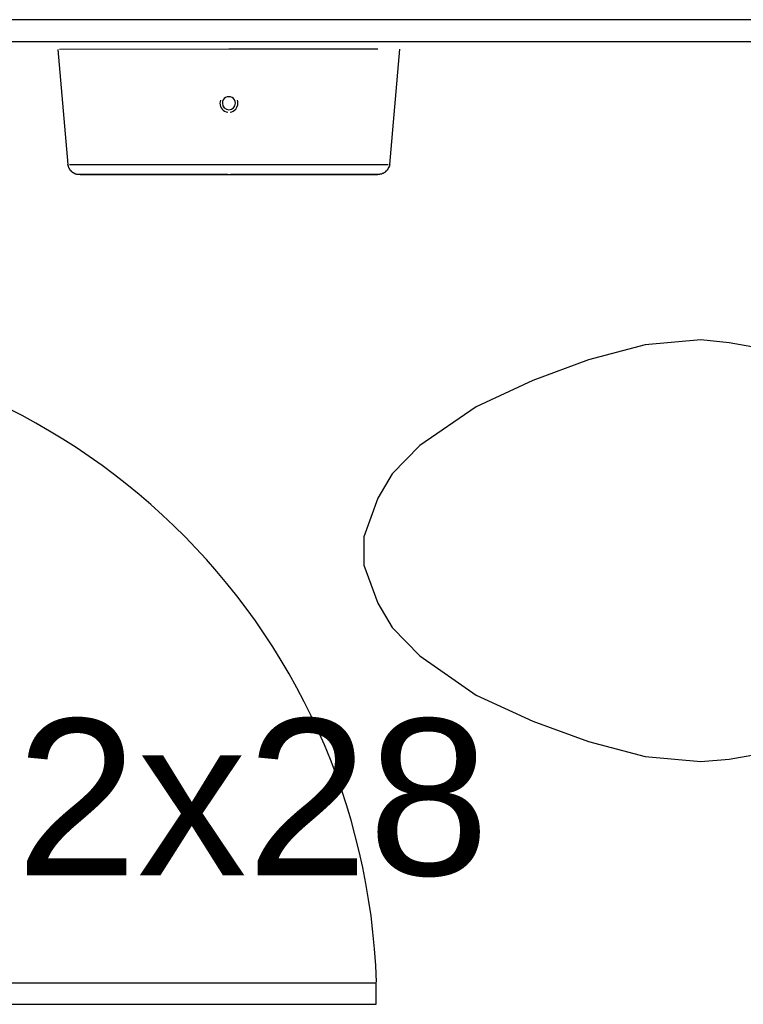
# Model space of a CAD drawing. Header units: millimetres. Extents: x 7 to 269, y 1 to 169.
# Tile 65 of 113: x 80.483 to 81.137, y 34.857 to 35.747. Entities that reach past the tile are written whole.
import ezdxf

# ---------------------------------------------------------------- set-up
doc = ezdxf.new("R2010")
doc.units = ezdxf.units.MM
doc.header["$MEASUREMENT"] = 0
doc.layers.add('Layout - Marco Polo', color=252, linetype='Continuous', lineweight=25)
doc.layers.add('Textos - Marco Polo', color=143, linetype='Continuous', lineweight=25)
doc.layers.add('Parede - Marco Polo', color=7, linetype='Continuous')
doc.styles.add('Arial', font='arial.ttf')

msp = doc.modelspace()

# ---------------------------------------------------------------- linework, layer by layer
at = {"layer": 'Layout - Marco Polo'}
for p, q in [((81.61335, 35.7268), (80.20385, 35.7268)), ((80.51735, 35.7198), (80.52635, 35.6158)), ((80.67185, 35.7203), (80.51885, 35.7198)), ((80.80635, 35.7203), (80.67185, 35.7203)), ((80.81735, 35.6158), (80.82635, 35.7203)), ((80.52785, 35.6158), (80.67185, 35.6158)), ((80.67185, 35.6158), (80.81585, 35.6158)), ((81.04785, 35.4528), (80.99685, 35.4393)), ((81.09835, 35.4573), (81.04785, 35.4528)), ((81.12385, 35.4548), (81.09835, 35.4573)), ((81.14935, 35.4503), (81.12385, 35.4548)), ((80.99685, 35.4393), (80.94635, 35.4208)), ((80.94635, 35.4208), (80.89535, 35.3968)), ((80.89535, 35.3968), (80.84435, 35.3618)), ((80.84435, 35.3618), (80.81935, 35.3363)), ((80.81935, 35.3363), (80.80635, 35.3143)), ((80.80635, 35.3143), (80.79385, 35.2793)), ((80.79385, 35.2793), (80.79385, 35.2538)), ((80.79385, 35.2538), (80.80635, 35.2193)), ((80.80635, 35.2193), (80.81935, 35.1973)), ((80.81935, 35.1973), (80.84435, 35.1718)), ((80.84435, 35.1718), (80.89535, 35.1363)), ((80.89535, 35.1363), (80.94635, 35.1128)), ((80.94635, 35.1128), (80.99685, 35.0943)), ((80.99685, 35.0943), (81.04785, 35.0808)), ((81.04785, 35.0808), (81.09835, 35.0763)), ((81.09835, 35.0763), (81.12385, 35.0783)), ((81.12385, 35.0783), (81.14935, 35.0828)), ((80.20385, 34.8763), (80.80485, 34.8763)), ((80.80485, 34.8568), (80.80485, 34.8763)), ((80.80485, 34.8568), (80.80485, 34.8763)), ((80.20385, 34.8568), (80.80485, 34.8568))]:
    msp.add_line(p, q, dxfattribs=at)
for points in [[(80.53735, 35.6068), (80.53685, 35.6068), (80.53635, 35.6068), (80.53585, 35.6068), (80.53535, 35.6068), (80.53485, 35.6068), (80.53485, 35.6068), (80.53435, 35.6068), (80.53385, 35.6073), (80.53335, 35.6073), (80.53285, 35.6073), (80.53285, 35.6078), (80.53235, 35.6078), (80.53185, 35.6078), (80.53135, 35.6083), (80.53085, 35.6083), (80.53085, 35.6088), (80.53035, 35.6088), (80.52985, 35.6093), (80.52985, 35.6098), (80.52935, 35.6098), (80.52885, 35.6103), (80.52885, 35.6103), (80.52835, 35.6108), (80.52835, 35.6113), (80.52785, 35.6118), (80.52785, 35.6118), (80.52785, 35.6123), (80.52735, 35.6128), (80.52735, 35.6133), (80.52685, 35.6138), (80.52685, 35.6138), (80.52685, 35.6143), (80.52685, 35.6148), (80.52635, 35.6153), (80.52635, 35.6158)], [(80.81735, 35.6158), (80.81685, 35.6153), (80.81685, 35.6153), (80.81685, 35.6148), (80.81685, 35.6143), (80.81635, 35.6138), (80.81635, 35.6133), (80.81635, 35.6128), (80.81585, 35.6128), (80.81585, 35.6123), (80.81535, 35.6118), (80.81535, 35.6113), (80.81485, 35.6113), (80.81485, 35.6108), (80.81435, 35.6103), (80.81435, 35.6103), (80.81385, 35.6098), (80.81335, 35.6098), (80.81335, 35.6093), (80.81285, 35.6088), (80.81235, 35.6088), (80.81235, 35.6083), (80.81185, 35.6083), (80.81135, 35.6078), (80.81085, 35.6078), (80.81035, 35.6078), (80.81035, 35.6078), (80.80985, 35.6073), (80.80935, 35.6073), (80.80885, 35.6073), (80.80835, 35.6073), (80.80785, 35.6068), (80.80785, 35.6068), (80.80735, 35.6068), (80.80685, 35.6068), (80.80635, 35.6068)], [(80.67085, 35.6068), (80.66635, 35.6068), (80.66085, 35.6068), (80.65585, 35.6068), (80.65035, 35.6068), (80.64485, 35.6068), (80.63985, 35.6068), (80.63485, 35.6068), (80.62935, 35.6068), (80.62435, 35.6068), (80.61935, 35.6068), (80.61435, 35.6068), (80.60985, 35.6068), (80.60485, 35.6068), (80.60035, 35.6068), (80.59585, 35.6068), (80.59135, 35.6068), (80.58735, 35.6068), (80.58335, 35.6068), (80.57935, 35.6068), (80.57535, 35.6068), (80.57185, 35.6068), (80.56835, 35.6068), (80.56485, 35.6068), (80.56135, 35.6068), (80.55885, 35.6068), (80.55585, 35.6068), (80.55335, 35.6068), (80.55085, 35.6068), (80.54835, 35.6068), (80.54635, 35.6068), (80.54435, 35.6068), (80.54285, 35.6068), (80.54135, 35.6068), (80.54035, 35.6068), (80.53935, 35.6068), (80.53835, 35.6068), (80.53785, 35.6068), (80.53735, 35.6068), (80.53735, 35.6068), (80.53735, 35.6068)], [(80.53735, 35.6068), (80.53735, 35.6068), (80.53785, 35.6068), (80.53835, 35.6068), (80.53885, 35.6068), (80.53985, 35.6068), (80.54135, 35.6068), (80.54235, 35.6068), (80.54385, 35.6068), (80.54585, 35.6068), (80.54785, 35.6068), (80.54985, 35.6068), (80.55235, 35.6068), (80.55485, 35.6068), (80.55785, 35.6068), (80.56085, 35.6068), (80.56385, 35.6068), (80.56735, 35.6068), (80.57085, 35.6068), (80.57435, 35.6068), (80.57785, 35.6068), (80.58185, 35.6068), (80.58585, 35.6068), (80.59035, 35.6068), (80.59485, 35.6068), (80.59935, 35.6068), (80.60385, 35.6068), (80.60835, 35.6068), (80.61335, 35.6068), (80.61785, 35.6068), (80.62285, 35.6068), (80.62785, 35.6068), (80.63335, 35.6068), (80.63835, 35.6068), (80.64385, 35.6068), (80.64885, 35.6068), (80.65435, 35.6068), (80.65935, 35.6068), (80.66485, 35.6068), (80.67035, 35.6068), (80.67185, 35.6068)], [(80.67185, 35.6068), (80.67735, 35.6068), (80.68235, 35.6068), (80.68785, 35.6068), (80.69335, 35.6068), (80.69835, 35.6068), (80.70385, 35.6068), (80.70885, 35.6068), (80.71435, 35.6068), (80.71935, 35.6068), (80.72435, 35.6068), (80.72935, 35.6068), (80.73385, 35.6068), (80.73885, 35.6068), (80.74335, 35.6068), (80.74785, 35.6068), (80.75185, 35.6068), (80.75635, 35.6068), (80.76035, 35.6068), (80.76435, 35.6068), (80.76835, 35.6068), (80.77185, 35.6068), (80.77535, 35.6068), (80.77885, 35.6068), (80.78185, 35.6068), (80.78485, 35.6068), (80.78785, 35.6068), (80.79035, 35.6068), (80.79285, 35.6068), (80.79535, 35.6068), (80.79735, 35.6068), (80.79885, 35.6068), (80.80085, 35.6068), (80.80235, 35.6068), (80.80335, 35.6068), (80.80435, 35.6068), (80.80535, 35.6068), (80.80585, 35.6068), (80.80635, 35.6068), (80.80635, 35.6068), (80.80635, 35.6068)], [(80.80635, 35.6068), (80.80635, 35.6068), (80.80585, 35.6068), (80.80535, 35.6068), (80.80435, 35.6068), (80.80385, 35.6068), (80.80235, 35.6068), (80.80135, 35.6068), (80.79935, 35.6068), (80.79785, 35.6068), (80.79585, 35.6068), (80.79335, 35.6068), (80.79135, 35.6068), (80.78835, 35.6068), (80.78585, 35.6068), (80.78285, 35.6068), (80.77985, 35.6068), (80.77635, 35.6068), (80.77285, 35.6068), (80.76935, 35.6068), (80.76535, 35.6068), (80.76185, 35.6068), (80.75735, 35.6068), (80.75335, 35.6068), (80.74885, 35.6068), (80.74435, 35.6068), (80.73985, 35.6068), (80.73535, 35.6068), (80.73035, 35.6068), (80.72535, 35.6068), (80.72035, 35.6068), (80.71535, 35.6068), (80.71035, 35.6068), (80.70535, 35.6068), (80.69985, 35.6068), (80.69485, 35.6068), (80.68935, 35.6068), (80.68385, 35.6068), (80.67885, 35.6068), (80.67335, 35.6068)]]:
    msp.add_lwpolyline(points, dxfattribs=at)
for centre, radius, start, end in [((80.67185, 35.6713), 0.00813, 160.104, 180.051), ((80.67185, 35.6713), 0.00813, 180.051, 262.154), ((80.67185, 35.6713), 0.0059, 0.05064, 180.051), ((80.67185, 35.6713), 0.0059, 180.051, 0.05064), ((80.67185, 35.6713), 0.00813, 277.948, 0.05064), ((80.67185, 35.6713), 0.00813, 0.05064, 19.9973), ((80.20385, 34.8568), 0.60169, 1.90484, 90)]:
    msp.add_arc(centre, radius, start, end, dxfattribs=at)
at = {"layer": 'Parede - Marco Polo'}
msp.add_line((81.63335, 35.7468), (75.41335, 35.7468), dxfattribs=at)

# ---------------------------------------------------------------- texts
at = {"layer": 'Textos - Marco Polo', "insert": (80.4795, 34.9715), "char_height": 0.1412, "width": 0.67776, "attachment_point": 7, "line_spacing_factor": 0.798, "style": 'Arial'}
msp.add_mtext('2x28', dxfattribs=at)

doc.saveas('drawing.dxf')
